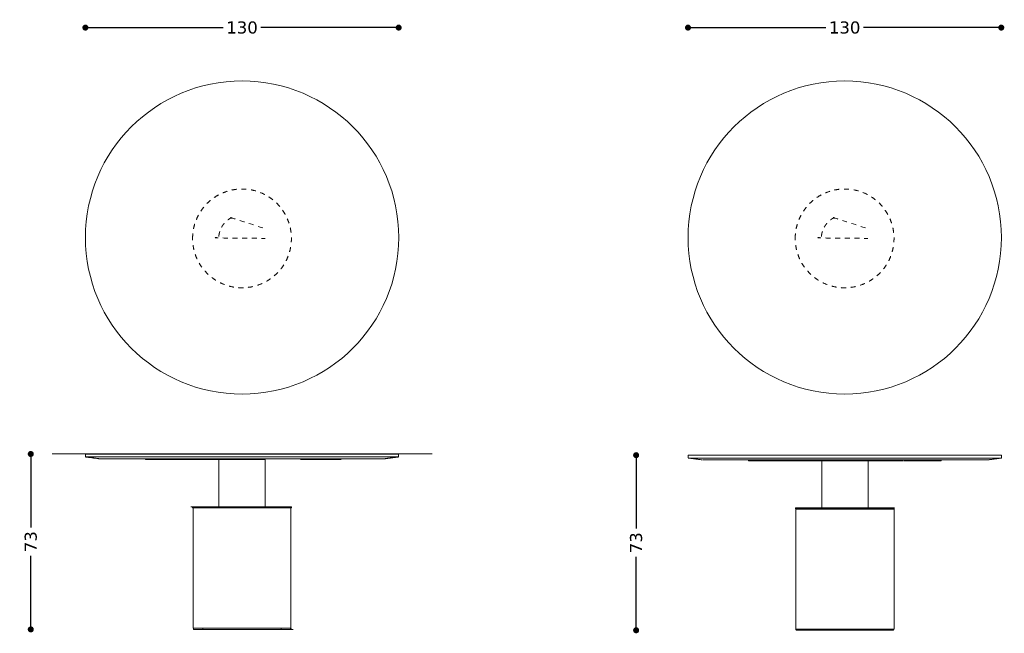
# Model space of a CAD drawing. Header units: centimetres. Extents: x 33 to 944, y 61 to 316.
# Tile 1 of 2: x 33 to 441, y 61 to 316. Entities that reach past the tile are written whole.
import ezdxf

# ---------------------------------------------------------------- set-up
doc = ezdxf.new("R2010")
doc.units = ezdxf.units.CM
doc.header["$MEASUREMENT"] = 0
doc.linetypes.add('Nascosto', pattern=[4, 2, -2])
doc.layers.add('Make2D$Nascosto$Curve', color=7, linetype='Nascosto', true_color=0x8c8c8c)
doc.layers.add('Make2D$Visibile$Curve', color=7, linetype='Continuous', true_color=0x000000)
doc.layers.add('Make2D$Visibile$CurveSilhouetteScena', color=7, linetype='Continuous', lineweight=50, true_color=0x000000)
doc.styles.get("Standard").update_dxf_attribs({"font": 'verdana.ttf'})
doc.dimstyles.new('MDF', dxfattribs={"dimtxt": 5, "dimasz": 2.5, "dimexe": 0.18, "dimexo": 0.0625, "dimgap": 2, "dimtad": 0, "dimdec": 0, "dimrnd": 1, "dimzin": 0, "dimdsep": 46, "dimtxsty": 'Standard', "dimblk": 'DOT', "dimcen": 0.09, "dimse1": 1, "dimse2": 1, "dimclrd": 1, "dimclrt": 1, "dimadec": 0, "dimazin": 0, "dimtfac": 1, "dimtdec": 0, "dimtofl": 0, "dimtmove": 0, "dimatfit": 3, "dimldrblk": 'DOTBLANK', "dimfxl": 1, "dimtolj": 1, "dimtzin": 0, "dimarcsym": 0})

# ---------------------------------------------------------------- blocks, each defined once
blk = doc.blocks.new('_Dot')
at = {"color": 0, "linetype": 'ByBlock', "lineweight": -2}
blk.add_line((-0.5, 0), (-1, 0), dxfattribs=at)
at = {"color": 0, "linetype": 'ByBlock', "const_width": 0.5}
blk.add_lwpolyline([(-0.25, 0, 1), (0.25, 0, 1)], format="xyb", close=True, dxfattribs=at)
blk = doc.blocks.new('*D17')
at = {"color": 1, "lineweight": -2, "transparency": 16777216}
for p, q in [((37.14, 132.78), (37.14, 104.74)), ((37.14, 64.98), (37.14, 93.03))]:
    blk.add_line(p, q, dxfattribs=at)
at = {"layer": 'Defpoints', "color": 0, "transparency": 16777216}
for p in [(59.84, 135.28), (37.14, 62.48), (104.59, 62.48)]:
    blk.add_point(p, dxfattribs=at)
at = {"color": 1, "lineweight": -2, "transparency": 16777216, "xscale": 2.5, "yscale": 2.5, "zscale": 2.5}
for p, rotation in [((37.14, 135.28), 90), ((37.14, 62.48), 270)]:
    blk.add_blockref('_Dot', p, dxfattribs=dict(at, rotation=rotation))
at = {"color": 1, "lineweight": 9, "transparency": 16777216, "insert": (37.14, 98.88), "char_height": 5, "attachment_point": 5, "rotation": 90}
blk.add_mtext('\\A1;73', dxfattribs=at)
blk = doc.blocks.new('_DotBlank')
at = {"color": 0, "linetype": 'ByBlock', "lineweight": -2}
blk.add_line((-0.5, 0), (-1, 0), dxfattribs=at)
blk.add_circle((0, 0), 0.5, dxfattribs=at)
blk = doc.blocks.new('*D18')
at = {"color": 1, "lineweight": -2, "transparency": 16777216}
for p, q in [((62.29, 312.28), (116.93, 312.28)), ((187.29, 312.28), (132.66, 312.28))]:
    blk.add_line(p, q, dxfattribs=at)
at = {"layer": 'Defpoints', "color": 0, "transparency": 16777216}
for p in [(189.79, 312.28), (59.79, 134.08), (189.79, 134.08)]:
    blk.add_point(p, dxfattribs=at)
at = {"color": 1, "lineweight": -2, "transparency": 16777216, "xscale": 2.5, "yscale": 2.5, "zscale": 2.5, "rotation": 180}
blk.add_blockref('_Dot', (59.79, 312.28), dxfattribs=at)
at = {"color": 1, "lineweight": -2, "transparency": 16777216, "xscale": 2.5, "yscale": 2.5, "zscale": 2.5}
blk.add_blockref('_Dot', (189.79, 312.28), dxfattribs=at)
at = {"color": 1, "lineweight": 9, "transparency": 16777216, "insert": (124.79, 312.28), "char_height": 5, "attachment_point": 5}
blk.add_mtext('\\A1;130', dxfattribs=at)
blk = doc.blocks.new('*D19')
at = {"color": 1, "lineweight": -2, "transparency": 16777216}
for p, q in [((288.33, 132.29), (288.33, 104.3)), ((288.33, 64.59), (288.33, 92.59))]:
    blk.add_line(p, q, dxfattribs=at)
at = {"layer": 'Defpoints', "color": 0, "transparency": 16777216}
for p in [(310.02, 134.79), (288.33, 62.09), (354.77, 62.09)]:
    blk.add_point(p, dxfattribs=at)
at = {"color": 1, "lineweight": -2, "transparency": 16777216, "xscale": 2.5, "yscale": 2.5, "zscale": 2.5}
for p, rotation in [((288.33, 134.79), 90), ((288.33, 62.09), 270)]:
    blk.add_blockref('_Dot', p, dxfattribs=dict(at, rotation=rotation))
at = {"color": 1, "lineweight": 9, "transparency": 16777216, "insert": (288.33, 98.44), "char_height": 5, "attachment_point": 5, "rotation": 90}
blk.add_mtext('\\A1;73', dxfattribs=at)
blk = doc.blocks.new('*D22')
at = {"color": 1, "lineweight": -2, "transparency": 16777216}
for p, q in [((312.35, 312.28), (366.99, 312.28)), ((437.35, 312.28), (382.72, 312.28))]:
    blk.add_line(p, q, dxfattribs=at)
at = {"layer": 'Defpoints', "color": 0, "transparency": 16777216}
for p in [(439.85, 312.28), (309.85, 134.08), (439.85, 134.08)]:
    blk.add_point(p, dxfattribs=at)
at = {"color": 1, "lineweight": -2, "transparency": 16777216, "xscale": 2.5, "yscale": 2.5, "zscale": 2.5, "rotation": 180}
blk.add_blockref('_Dot', (309.85, 312.28), dxfattribs=at)
at = {"color": 1, "lineweight": -2, "transparency": 16777216, "xscale": 2.5, "yscale": 2.5, "zscale": 2.5}
blk.add_blockref('_Dot', (439.85, 312.28), dxfattribs=at)
at = {"color": 1, "lineweight": 9, "transparency": 16777216, "insert": (374.85, 312.28), "char_height": 5, "attachment_point": 5}
blk.add_mtext('\\A1;130', dxfattribs=at)

msp = doc.modelspace()

# ---------------------------------------------------------------- linework, layer by layer
at = {"lineweight": 9}
for p, q in [((189.69, 135.23), (189.74, 135.28)), ((189.69, 134.08), (189.69, 135.23)), ((439.97, 134.74), (439.97, 133.59)), ((104.49, 112.98), (104.29, 112.98)), ((104.59, 62.48), (144.99, 62.48))]:
    msp.add_line(p, q, dxfattribs=at)
for centre in [(124.81, 225.14), (374.88, 225.14)]:
    msp.add_circle(centre, 65, dxfattribs=at)
at = {"layer": 'Make2D$Nascosto$Curve', "color": 0, "lineweight": 9}
for points, weights, knots in [([(104.28, 224.78), (104.28, 183.78), (145.28, 183.78), (145.28, 224.78), (145.28, 265.78), (104.28, 265.78), (104.28, 224.78)], [1, 0.333333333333, 0.333333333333, 1, 0.333333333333, 0.333333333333, 1], [0, 0, 0, 0, 1230, 1230, 1230, 2460, 2460, 2460, 2460]), ([(354.34, 224.78), (354.34, 183.78), (395.34, 183.78), (395.34, 224.78), (395.34, 265.78), (354.34, 265.78), (354.34, 224.78)], [1, 0.333333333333, 0.333333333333, 1, 0.333333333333, 0.333333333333, 1], [0, 0, 0, 0, 1230, 1230, 1230, 2460, 2460, 2460, 2460]), ([(133.38, 229.17), (130.95, 233.93), (125.71, 236.09), (120.4, 233.38), (116.71, 231.5), (115.13, 228.06), (115.13, 224.78), (115.13, 205.48), (134.43, 205.48), (134.43, 224.78)], [0.687762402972, 0.513547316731, 0.460566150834, 0.528818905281, 0.589632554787, 0.746692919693, 1, 0.333333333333, 0.333333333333, 1], [0, 0, 0, 0, 0.21322, 0.21322, 0.21322, 220.210419, 220.210419, 220.210419, 220.710419, 220.710419, 220.710419, 220.710419]), ([(383.44, 229.17), (381.02, 233.93), (375.77, 236.09), (370.46, 233.38), (366.77, 231.5), (365.19, 228.06), (365.19, 224.78), (365.19, 205.48), (384.49, 205.48), (384.49, 224.78)], [0.687762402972, 0.513547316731, 0.460566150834, 0.528818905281, 0.589632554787, 0.746692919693, 1, 0.333333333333, 0.333333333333, 1], [0, 0, 0, 0, 0.21322, 0.21322, 0.21322, 220.210419, 220.210419, 220.210419, 220.710419, 220.710419, 220.710419, 220.710419])]:
    msp.add_rational_spline(points, weights, degree=3, knots=knots, dxfattribs=at)
at = {"layer": 'Make2D$Nascosto$Curve', "color": 0, "linetype": 'ByBlock', "lineweight": 9}
for points, weights, knots in [([(134.44, 132.98), (134.44, 132.98), (132.66, 132.98), (128.53, 132.98), (132.38, 132.98), (134.04, 132.98), (134.04, 132.98)], [1, 0.733952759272, 0.574077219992, 0.520373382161, 0.577908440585, 0.737127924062, 1], [0, 0, 0, 0, 0.1995354, 0.1995354, 0.1995354, 0.3966895, 0.3966895, 0.3966895, 0.3966895]), ([(384.62, 112.49), (388.79, 112.49), (391.42, 112.49), (391.42, 112.49), (391.41, 112.47), (391.39, 112.46), (391.37, 112.44)], [0.630268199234, 0.543422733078, 0.5, 0.5, 0.5, 0.5, 0.5], [0, 0, 0, 0, 0.1276069, 0.1276069, 0.1276069, 0.8347137, 0.8347137, 0.8347137, 0.8347137]), ([(141.19, 62.98), (141.19, 62.98), (141.19, 62.98), (141.19, 62.98), (141.19, 62.98), (141.19, 62.98), (141.19, 62.98), (141.19, 62.98), (141.19, 62.98), (141.19, 62.98), (137.02, 62.98), (130.73, 62.98), (124.79, 62.98), (124.84, 62.98), (124.89, 62.98), (124.94, 62.98)], [0.551917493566, 0.55191588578, 0.551914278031, 0.55191267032, 0.541581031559, 0.541582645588, 0.541584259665, 0.548212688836, 0.548211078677, 0.548209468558, 0.61913590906, 0.769836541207, 1, 0.997429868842, 0.994869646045, 0.992319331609], [0, 0, 0, 0, 0.0000037, 0.0000037, 0.0000037, 0.0097633, 0.0097633, 0.0097633, 0.0097672, 0.0097672, 0.0097672, 0.1823898, 0.1823898, 0.1823898, 0.1843174, 0.1843174, 0.1843174, 0.1843174]), ([(144.67, 62.98), (144.67, 62.98), (144.33, 62.98), (143.69, 62.98), (144.01, 62.98), (144.17, 62.98), (144.17, 62.98), (144.17, 62.98), (144.01, 62.98), (143.69, 62.98), (144.35, 62.98), (144.69, 62.98), (144.69, 62.98)], [0.5, 0.5, 0.504193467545, 0.512580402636, 0.502070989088, 0.5, 0.5, 0.5, 0.502070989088, 0.506212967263, 0.504298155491, 0.5, 0.5], [0, 0, 0, 0, 0.039655, 0.039655, 0.039655, 0.067523, 0.067523, 0.067523, 64.860435, 64.860435, 64.860435, 64.900582, 64.900582, 64.900582, 64.900582]), ([(391.37, 62.54), (391.39, 62.52), (391.41, 62.51), (391.42, 62.49), (391.42, 62.49), (391.34, 62.49), (391.17, 62.49)], [0.5, 0.5, 0.5, 0.5, 0.5, 0.501274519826, 0.503823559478], [0, 0, 0, 0, 0.707107, 0.707107, 0.707107, 43.8626, 43.8626, 43.8626, 43.8626])]:
    msp.add_rational_spline(points, weights, degree=3, knots=knots, dxfattribs=at)
for points, weights, degree in [([(375.37, 132.79), (383.49, 132.79), (392.05, 132.79), (399.57, 132.79)], [0.990099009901, 0.824497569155, 0.700862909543, 0.619195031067], 3), ([(400.37, 132.79), (409.43, 132.79), (414.97, 132.79), (414.97, 132.79)], [0.611620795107, 0.537206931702, 0.5, 0.5], 3), ([(108.59, 62.48), (108.59, 62.98), (108.39, 62.98)], [1, 0.707106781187, 1], 2), ([(140.99, 62.48), (140.99, 62.98), (141.19, 62.98)], [1, 0.707106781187, 1], 2), ([(144.99, 62.98), (144.99, 62.98), (144.55, 62.98), (143.69, 62.98)], [0.5, 0.5, 0.50554396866, 0.516631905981], 3), ([(375.97, 62.49), (380.31, 62.49), (384.22, 62.49), (384.22, 62.49)], [0.90243902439, 0.634146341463, 0.5, 0.5], 3), ([(384.62, 62.49), (386.43, 62.49), (387.99, 62.49), (389.17, 62.49)], [0.630268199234, 0.589521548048, 0.558333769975, 0.536704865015], 3)]:
    msp.add_rational_spline(points, weights, degree=degree, dxfattribs=at)
for points in [[(358.57, 112.44), (358.55, 112.47), (358.52, 112.49)], [(358.52, 62.49), (358.55, 62.52), (358.57, 62.54)]]:
    msp.add_open_spline(points, degree=2, dxfattribs=at)
at = {"layer": 'Make2D$Visibile$Curve', "color": 0, "linetype": 'ByBlock', "lineweight": 9}
for points, weights, knots in [([(59.79, 135.23), (59.79, 135.23), (97.79, 135.23), (133.3, 135.23), (162.44, 135.23), (189.79, 135.23), (189.79, 135.23)], [0.502158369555, 0.478818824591, 0.64476603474, 1, 0.688567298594, 0.522620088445, 0.502158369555], [-5978.118697, -5978.118697, -5978.118697, -5978.118697, -3900, -3900, -3900, -2078.118697, -2078.118697, -2078.118697, -2078.118697]), ([(104.59, 62.98), (105.82, 62.98), (115.38, 62.98), (124.79, 62.98), (134.2, 62.98), (143.76, 62.98), (144.99, 62.98)], [0.501235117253, 0.516978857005, 0.68323381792, 1, 0.68323237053, 0.51697733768, 0.50123490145], [-0.2375746, -0.2375746, -0.2375746, -0.2375746, 0, 0, 0, 0.2375757, 0.2375757, 0.2375757, 0.2375757])]:
    msp.add_rational_spline(points, weights, degree=3, knots=knots, dxfattribs=at)
for points in [[(189.74, 135.28), (189.77, 135.26), (189.79, 135.23)], [(65.79, 133.28), (62.79, 133.68), (59.79, 134.08)], [(395.37, 112.44), (395.37, 87.49), (395.37, 62.54)]]:
    msp.add_open_spline(points, degree=2, dxfattribs=at)
for points, weights in [([(133.3, 134.08), (97.79, 134.08), (59.79, 134.08), (59.79, 134.08)], [1, 0.64476603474, 0.478818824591, 0.502158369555]), ([(189.79, 134.08), (189.79, 134.08), (162.44, 134.08), (133.3, 134.08)], [0.502158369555, 0.522620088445, 0.688567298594, 1]), ([(150.05, 132.98), (149.74, 132.98), (149.42, 132.98), (149.1, 132.98)], [0.655930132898, 0.659636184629, 0.663408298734, 0.667246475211]), ([(315.97, 132.79), (315.97, 132.79), (323.07, 132.79), (334.97, 132.79)], [0.5, 0.5, 0.531986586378, 0.595959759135]), ([(334.97, 132.79), (346.95, 132.79), (361.38, 132.79), (374.97, 132.79)], [0.595959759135, 0.678015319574, 0.812695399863, 1]), ([(374.97, 132.79), (388.57, 132.79), (402.99, 132.79), (414.97, 132.79)], [1, 0.812695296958, 0.678015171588, 0.595959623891]), ([(115.14, 113.38), (121.3, 113.38), (128.28, 113.38), (134.44, 113.38)], [0.531271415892, 0.489576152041, 0.489576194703, 0.531271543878]), ([(354.47, 112.49), (354.47, 112.49), (354.52, 112.49), (354.62, 112.49)], [1, 0.96191611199, 0.926007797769, 0.892275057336]), ([(354.62, 112.49), (358.58, 112.49), (391.37, 112.49), (395.32, 112.49)], [0.892275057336, 0.369244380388, 0.369241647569, 0.892266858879]), ([(104.49, 62.98), (104.49, 62.98), (104.52, 62.98), (104.59, 62.98)], [0.5, 0.5, 0.500411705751, 0.501235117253]), ([(374.97, 62.54), (364.77, 62.54), (354.57, 62.54), (354.57, 62.54)], [1, 0.666666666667, 0.5, 0.5]), ([(354.62, 62.49), (354.62, 62.49), (354.67, 62.49), (354.77, 62.49)], [0.5, 0.5, 0.500616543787, 0.501849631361]), ([(354.77, 62.49), (356.26, 62.49), (365.7, 62.49), (374.97, 62.49)], [0.501849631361, 0.520890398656, 0.686940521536, 1]), ([(395.37, 62.54), (395.37, 62.54), (385.17, 62.54), (374.97, 62.54)], [0.5, 0.5, 0.666666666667, 1]), ([(374.97, 62.49), (384.25, 62.49), (393.69, 62.49), (395.17, 62.49)], [1, 0.686940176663, 0.520890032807, 0.501849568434])]:
    msp.add_rational_spline(points, weights, degree=3, dxfattribs=at)
at = {"layer": 'Make2D$Visibile$CurveSilhouetteScena', "color": 0, "linetype": 'ByBlock', "lineweight": 9}
for points, weights, knots in [([(189.74, 135.28), (189.74, 135.28), (162.41, 135.28), (133.29, 135.28), (97.81, 135.28), (59.84, 135.28), (59.84, 135.28), (59.84, 135.28), (97.81, 135.28), (133.29, 135.28), (162.41, 135.28), (189.74, 135.28), (189.74, 135.28), (189.74, 135.28), (162.41, 135.28), (133.29, 135.28), (97.81, 135.28), (59.84, 135.28), (59.84, 135.28), (59.84, 135.28), (97.81, 135.28), (133.29, 135.28), (162.41, 135.28), (189.74, 135.28), (189.74, 135.28)], [0.502158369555, 0.522620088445, 0.688567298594, 1, 0.64476603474, 0.478818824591, 0.502158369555, 0.478818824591, 0.64476603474, 1, 0.688567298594, 0.522620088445, 0.502158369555, 0.522620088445, 0.688567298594, 1, 0.64476603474, 0.478818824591, 0.502158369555, 0.478818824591, 0.64476603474, 1, 0.688567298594, 0.522620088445, 0.502158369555], [0, 0, 0, 0, 0.233575, 0.233575, 0.233575, 0.5, 0.5, 0.5, 2078.618697, 2078.618697, 2078.618697, 3900.5, 3900.5, 3900.5, 5722.381303, 5722.381303, 5722.381303, 7800.5, 7800.5, 7800.5, 7800.766425, 7800.766425, 7800.766425, 7801, 7801, 7801, 7801]), ([(164.79, 133.28), (155.1, 133.28), (143.69, 133.28), (132.51, 133.28), (116.71, 133.28), (99.15, 133.28), (84.79, 133.28), (72.76, 133.28), (65.79, 133.28), (65.79, 133.28), (65.79, 133.28), (72.76, 133.28), (84.79, 133.28)], [0.634534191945, 0.717750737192, 0.839572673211, 1, 0.787321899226, 0.642491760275, 0.565509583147, 0.513909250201, 0.492792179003, 0.502158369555, 0.492792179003, 0.513909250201, 0.565509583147], [0, 0, 0, 0, 0.12032, 0.12032, 0.12032, 0.279829, 0.279829, 0.279829, 834.231636, 834.231636, 834.231636, 1668.183444, 1668.183444, 1668.183444, 1668.183444]), ([(84.79, 132.98), (84.79, 132.98), (90.29, 132.98), (99.53, 132.98), (90.29, 132.98), (84.79, 132.98), (84.79, 132.98)], [0.502158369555, 0.492020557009, 0.517595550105, 0.578883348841, 0.517595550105, 0.492020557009, 0.502158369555], [0, 0, 0, 0, 555.480549, 555.480549, 555.480549, 1110.961099, 1110.961099, 1110.961099, 1110.961099]), ([(99.53, 132.98), (99.84, 132.98), (100.16, 132.98), (100.48, 132.98), (105.01, 132.98), (110.01, 132.98), (115.14, 132.98), (110.01, 132.98), (105.01, 132.98), (100.48, 132.98)], [0.578883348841, 0.581203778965, 0.583575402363, 0.585998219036, 0.622829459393, 0.671491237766, 0.731983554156, 0.671491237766, 0.622829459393, 0.585998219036], [0, 0, 0, 0, 21.031165, 21.031165, 21.031165, 340.743299, 340.743299, 340.743299, 660.455432, 660.455432, 660.455432, 660.455432]), ([(115.14, 132.98), (119.39, 132.98), (123.58, 132.98), (127.59, 132.98), (128.41, 132.98), (129.22, 132.98), (130.02, 132.98), (131.48, 132.98), (132.96, 132.98), (134.44, 132.98), (139.5, 132.98), (144.52, 132.98), (149.1, 132.98), (144.52, 132.98), (139.5, 132.98), (134.44, 132.98)], [0.731983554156, 0.790892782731, 0.861021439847, 0.942369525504, 0.960991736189, 0.980201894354, 1, 0.964480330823, 0.930853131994, 0.899118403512, 0.805281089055, 0.727990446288, 0.667246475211, 0.727990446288, 0.805281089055, 0.899118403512], [0, 0, 0, 0, 311.345247, 311.345247, 311.345247, 311.360095, 311.360095, 311.360095, 311.386735, 311.386735, 311.386735, 311.465507, 311.465507, 311.465507, 311.544279, 311.544279, 311.544279, 311.544279]), ([(150.05, 132.98), (159.08, 132.98), (164.79, 132.98), (164.79, 132.98), (164.79, 133.08), (164.79, 133.18), (164.79, 133.28), (164.79, 133.18), (164.79, 133.08), (164.79, 132.98), (164.79, 132.98), (159.08, 132.98), (150.05, 132.98)], [0.655930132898, 0.564206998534, 0.512949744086, 0.502158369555, 0.502158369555, 0.502158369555, 0.502158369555, 0.502158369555, 0.502158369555, 0.502158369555, 0.512949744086, 0.564206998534, 0.655930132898], [0, 0, 0, 0, 0.123186, 0.123186, 0.123186, 3.123186, 3.123186, 3.123186, 6.123186, 6.123186, 6.123186, 6.246371, 6.246371, 6.246371, 6.246371]), ([(183.79, 133.28), (183.79, 133.28), (176.57, 133.28), (164.79, 133.28), (176.57, 133.28), (183.79, 133.28), (183.79, 133.28)], [0.502158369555, 0.51207970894, 0.55620498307, 0.634534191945, 0.55620498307, 0.51207970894, 0.502158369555], [0, 0, 0, 0, 0.113254, 0.113254, 0.113254, 0.2265081, 0.2265081, 0.2265081, 0.2265081]), ([(439.97, 133.59), (439.97, 133.59), (407.47, 133.59), (374.97, 133.59), (342.47, 133.59), (309.97, 133.59), (309.97, 133.59), (311.97, 133.32), (313.97, 133.06), (315.97, 132.79), (313.97, 133.06), (311.97, 133.32), (309.97, 133.59)], [0.5, 0.5, 0.666666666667, 1, 0.666666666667, 0.5, 0.5, 0.5, 0.5, 0.5, 0.5, 0.5, 0.5], [0, 0, 0, 0, 1950, 1950, 1950, 3900, 3900, 3900, 3960.530984, 3960.530984, 3960.530984, 4021.061968, 4021.061968, 4021.061968, 4021.061968]), ([(309.97, 134.74), (309.97, 134.36), (309.97, 133.97), (309.97, 133.59), (309.97, 133.97), (309.97, 134.36), (309.97, 134.74), (309.97, 134.74), (342.47, 134.74), (374.97, 134.74), (407.47, 134.74), (439.97, 134.74), (439.97, 134.74), (439.96, 134.76), (439.94, 134.77), (439.92, 134.79), (439.94, 134.77), (439.96, 134.76), (439.97, 134.74), (439.97, 134.36), (439.97, 133.97), (439.97, 133.59), (439.97, 133.97), (439.97, 134.36), (439.97, 134.74)], [0.5, 0.5, 0.5, 0.5, 0.5, 0.5, 0.5, 0.5, 0.666666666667, 1, 0.666666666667, 0.5, 0.5, 0.5, 0.5, 0.5, 0.5, 0.5, 0.5, 0.5, 0.5, 0.5, 0.5, 0.5, 0.5], [0, 0, 0, 0, 11.5, 11.5, 11.5, 23, 23, 23, 1973, 1973, 1973, 3923, 3923, 3923, 3923.707107, 3923.707107, 3923.707107, 3924.414214, 3924.414214, 3924.414214, 3935.914214, 3935.914214, 3935.914214, 3947.414214, 3947.414214, 3947.414214, 3947.414214]), ([(310.02, 134.79), (310.02, 134.79), (342.5, 134.79), (374.97, 134.79), (407.45, 134.79), (439.92, 134.79), (439.92, 134.79), (439.92, 134.79), (407.45, 134.79), (374.97, 134.79), (342.5, 134.79), (310.02, 134.79), (310.02, 134.79), (310.01, 134.77), (309.99, 134.76), (309.97, 134.74), (309.99, 134.76), (310.01, 134.77), (310.02, 134.79)], [0.5, 0.5, 0.666666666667, 1, 0.666666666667, 0.5, 0.5, 0.5, 0.666666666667, 1, 0.666666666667, 0.5, 0.5, 0.5, 0.5, 0.5, 0.5, 0.5, 0.5], [0, 0, 0, 0, 1950, 1950, 1950, 3900, 3900, 3900, 5850, 5850, 5850, 7800, 7800, 7800, 7800.707107, 7800.707107, 7800.707107, 7801.414214, 7801.414214, 7801.414214, 7801.414214]), ([(334.97, 132.49), (334.97, 132.49), (340.48, 132.49), (349.5, 132.49), (340.48, 132.49), (334.97, 132.49), (334.97, 132.49)], [0.5, 0.5, 0.536981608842, 0.610944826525, 0.536981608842, 0.5, 0.5], [0, 0, 0, 0, 0.1177629, 0.1177629, 0.1177629, 0.2355258, 0.2355258, 0.2355258, 0.2355258]), ([(349.5, 132.49), (349.81, 132.49), (350.13, 132.49), (350.45, 132.49), (355.06, 132.49), (360.14, 132.49), (365.32, 132.49), (360.14, 132.49), (355.06, 132.49), (350.45, 132.49)], [0.610944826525, 0.613868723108, 0.616850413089, 0.619889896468, 0.667579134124, 0.729495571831, 0.80563920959, 0.729495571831, 0.667579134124, 0.619889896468], [0, 0, 0, 0, 0.0046554, 0.0046554, 0.0046554, 0.0776978, 0.0776978, 0.0776978, 0.1507403, 0.1507403, 0.1507403, 0.1507403]), ([(365.32, 132.49), (368.6, 132.49), (371.84, 132.49), (374.97, 132.49), (378.11, 132.49), (381.35, 132.49), (384.62, 132.49), (389.81, 132.49), (394.89, 132.49), (399.5, 132.49), (394.89, 132.49), (389.81, 132.49), (384.62, 132.49)], [0.80563920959, 0.862494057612, 0.927280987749, 1, 0.927280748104, 0.862493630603, 0.805638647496, 0.729495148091, 0.667578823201, 0.619889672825, 0.667578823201, 0.729495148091, 0.805638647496], [0, 0, 0, 0, 0.0545393, 0.0545393, 0.0545393, 0.1090787, 0.1090787, 0.1090787, 0.1821211, 0.1821211, 0.1821211, 0.2551635, 0.2551635, 0.2551635, 0.2551635]), ([(399.5, 132.49), (399.82, 132.49), (400.13, 132.49), (400.45, 132.49), (409.46, 132.49), (414.97, 132.49), (414.97, 132.49), (414.97, 132.49), (409.46, 132.49), (400.45, 132.49)], [0.619889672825, 0.61685021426, 0.613868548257, 0.610944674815, 0.536981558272, 0.5, 0.5, 0.5, 0.536981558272, 0.610944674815], [0, 0, 0, 0, 0.0046553, 0.0046553, 0.0046553, 0.1224182, 0.1224182, 0.1224182, 0.240181, 0.240181, 0.240181, 0.240181]), ([(433.97, 132.79), (433.97, 132.79), (426.88, 132.79), (414.97, 132.79), (426.88, 132.79), (433.97, 132.79), (433.97, 132.79), (435.97, 133.06), (437.97, 133.32), (439.97, 133.59), (437.97, 133.32), (435.97, 133.06), (433.97, 132.79)], [0.5, 0.5, 0.531986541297, 0.595959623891, 0.531986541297, 0.5, 0.5, 0.5, 0.5, 0.5, 0.5, 0.5, 0.5], [0, 0, 0, 0, 854.267487, 854.267487, 854.267487, 1708.534974, 1708.534974, 1708.534974, 1769.065958, 1769.065958, 1769.065958, 1829.596942, 1829.596942, 1829.596942, 1829.596942]), ([(115.14, 113.38), (107.53, 113.38), (104.29, 113.38), (104.29, 113.38), (104.29, 113.25), (104.29, 113.12), (104.29, 112.98), (104.29, 113.12), (104.29, 113.25), (104.29, 113.38), (104.29, 113.38), (107.53, 113.38), (115.14, 113.38)], [0.531271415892, 0.593785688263, 0.750028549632, 1, 1, 1, 1, 1, 1, 1, 0.750028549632, 0.593785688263, 0.531271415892], [0, 0, 0, 0, 0.187479, 0.187479, 0.187479, 4.187479, 4.187479, 4.187479, 8.187479, 8.187479, 8.187479, 8.374957, 8.374957, 8.374957, 8.374957]), ([(104.29, 112.98), (104.29, 112.98), (104.35, 112.98), (104.49, 112.98), (104.35, 112.98), (104.29, 112.98), (104.29, 112.98)], [1, 0.956374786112, 0.915604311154, 0.877688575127, 0.915604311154, 0.956374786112, 1], [0, 0, 0, 0, 80.48852, 80.48852, 80.48852, 160.977039, 160.977039, 160.977039, 160.977039]), ([(104.49, 112.98), (108.92, 112.98), (140.67, 112.98), (145.09, 112.98), (145.23, 112.98), (145.29, 112.98), (145.29, 112.98), (145.29, 112.98), (145.23, 112.98), (145.09, 112.98)], [0.877688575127, 0.374100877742, 0.374103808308, 0.877697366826, 0.915610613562, 0.956378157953, 1, 0.956378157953, 0.915610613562, 0.877697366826], [0, 0, 0, 0, 1069.029182, 1069.029182, 1069.029182, 1149.51148, 1149.51148, 1149.51148, 1229.993779, 1229.993779, 1229.993779, 1229.993779]), ([(145.29, 113.38), (145.29, 113.38), (142.05, 113.38), (134.44, 113.38), (142.05, 113.38), (145.29, 113.38), (145.29, 113.38)], [1, 0.750028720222, 0.593785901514, 0.531271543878, 0.593785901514, 0.750028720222, 1], [0, 0, 0, 0, 0.1874785, 0.1874785, 0.1874785, 0.3749569, 0.3749569, 0.3749569, 0.3749569]), ([(145.09, 62.98), (145.09, 62.98), (145.06, 62.98), (144.99, 62.98), (145.06, 62.98), (145.09, 62.98), (145.09, 62.98), (145.09, 79.65), (145.09, 96.32), (145.09, 112.98), (145.09, 96.32), (145.09, 79.65), (145.09, 62.98)], [0.5, 0.5, 0.500411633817, 0.50123490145, 0.500411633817, 0.5, 0.5, 0.5, 0.5, 0.5, 0.5, 0.5, 0.5], [0, 0, 0, 0, 0.012424, 0.012424, 0.012424, 0.024849, 0.024849, 0.024849, 500.024849, 500.024849, 500.024849, 1000.024849, 1000.024849, 1000.024849, 1000.024849]), ([(384.62, 112.89), (378.46, 112.89), (371.48, 112.89), (365.32, 112.89), (357.71, 112.89), (354.47, 112.89), (354.47, 112.89), (354.47, 112.89), (357.71, 112.89), (365.32, 112.89)], [0.531271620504, 0.489576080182, 0.489576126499, 0.531271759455, 0.593786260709, 0.750029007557, 1, 0.750029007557, 0.593786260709, 0.531271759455], [0, 0, 0, 0, 0.1250434, 0.1250434, 0.1250434, 0.3125216, 0.3125216, 0.3125216, 0.4999999, 0.4999999, 0.4999999, 0.4999999]), ([(354.57, 112.44), (354.57, 112.44), (364.77, 112.44), (374.97, 112.44), (385.17, 112.44), (395.37, 112.44), (395.37, 112.44), (395.36, 112.46), (395.34, 112.47), (395.32, 112.49), (395.34, 112.47), (395.36, 112.46), (395.37, 112.44)], [0.5, 0.5, 0.666666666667, 1, 0.666666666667, 0.5, 0.5, 0.5, 0.5, 0.5, 0.5, 0.5, 0.5], [0, 0, 0, 0, 612, 612, 612, 1224, 1224, 1224, 1224.706575, 1224.706575, 1224.706575, 1225.413151, 1225.413151, 1225.413151, 1225.413151]), ([(395.47, 112.89), (395.47, 112.89), (392.24, 112.89), (384.62, 112.89), (392.24, 112.89), (395.47, 112.89), (395.47, 112.89)], [1, 0.750028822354, 0.593786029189, 0.531271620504, 0.593786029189, 0.750028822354, 1], [0, 0, 0, 0, 0.1874784, 0.1874784, 0.1874784, 0.3749568, 0.3749568, 0.3749568, 0.3749568]), ([(395.47, 112.49), (395.47, 112.49), (395.43, 112.49), (395.32, 112.49), (395.43, 112.49), (395.47, 112.49), (395.47, 112.49), (395.47, 112.62), (395.47, 112.76), (395.47, 112.89), (395.47, 112.76), (395.47, 112.62), (395.47, 112.49)], [1, 0.961913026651, 0.926001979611, 0.892266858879, 0.926001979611, 0.961913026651, 1, 1, 1, 1, 1, 1, 1], [0, 0, 0, 0, 0.028565, 0.028565, 0.028565, 0.05713, 0.05713, 0.05713, 4.05713, 4.05713, 4.05713, 8.05713, 8.05713, 8.05713, 8.05713]), ([(144.99, 62.48), (144.99, 62.48), (134.89, 62.48), (124.79, 62.48), (114.69, 62.48), (104.59, 62.48), (104.59, 62.48), (104.59, 62.48), (114.69, 62.48), (124.79, 62.48), (134.89, 62.48), (144.99, 62.48), (144.99, 62.48), (144.99, 62.65), (144.99, 62.82), (144.99, 62.98), (144.99, 62.82), (144.99, 62.65), (144.99, 62.48)], [0.5, 0.5, 0.666666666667, 1, 0.666666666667, 0.5, 0.5, 0.5, 0.666666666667, 1, 0.666666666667, 0.5, 0.5, 0.5, 0.5, 0.5, 0.5, 0.5, 0.5], [0, 0, 0, 0, 0.25, 0.25, 0.25, 0.5, 0.5, 0.5, 0.75, 0.75, 0.75, 1, 1, 1, 6, 6, 6, 11, 11, 11, 11]), ([(354.77, 62.09), (354.77, 62.09), (364.87, 62.09), (374.97, 62.09), (385.07, 62.09), (395.17, 62.09), (395.17, 62.09), (395.17, 62.22), (395.17, 62.36), (395.17, 62.49), (395.17, 62.36), (395.17, 62.22), (395.17, 62.09), (395.17, 62.09), (385.07, 62.09), (374.97, 62.09), (364.87, 62.09), (354.77, 62.09), (354.77, 62.09)], [0.5, 0.5, 0.666666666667, 1, 0.666666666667, 0.5, 0.5, 0.5, 0.5, 0.5, 0.5, 0.5, 0.5, 0.5, 0.666666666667, 1, 0.666666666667, 0.5, 0.5], [0, 0, 0, 0, 606, 606, 606, 1212, 1212, 1212, 1216, 1216, 1216, 1220, 1220, 1220, 1826, 1826, 1826, 2432, 2432, 2432, 2432]), ([(395.32, 62.49), (395.32, 62.49), (395.27, 62.49), (395.17, 62.49), (395.27, 62.49), (395.32, 62.49), (395.32, 62.49), (395.34, 62.51), (395.36, 62.52), (395.37, 62.54), (395.36, 62.52), (395.34, 62.51), (395.32, 62.49)], [0.5, 0.5, 0.500616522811, 0.501849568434, 0.500616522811, 0.5, 0.5, 0.5, 0.5, 0.5, 0.5, 0.5, 0.5], [0, 0, 0, 0, 0.015205, 0.015205, 0.015205, 0.03041, 0.03041, 0.03041, 0.737517, 0.737517, 0.737517, 1.444624, 1.444624, 1.444624, 1.444624])]:
    msp.add_rational_spline(points, weights, degree=3, knots=knots, dxfattribs=at)
for points, knots in [([(59.84, 135.28), (59.82, 135.26), (59.79, 135.23), (59.79, 134.66), (59.79, 134.08), (59.79, 134.66), (59.79, 135.23), (59.82, 135.26), (59.84, 135.28)], [0, 0, 0, 0.707107, 0.707107, 12.207107, 12.207107, 23.707107, 23.707107, 24.414214, 24.414214, 24.414214]), ([(183.79, 133.28), (186.79, 133.68), (189.79, 134.08), (189.79, 134.66), (189.79, 135.23), (189.79, 134.66), (189.79, 134.08), (186.79, 133.68), (183.79, 133.28)], [0, 0, 0, 60.530984, 60.530984, 72.030984, 72.030984, 83.530984, 83.530984, 144.061968, 144.061968, 144.061968]), ([(84.79, 133.28), (84.79, 133.13), (84.79, 132.98), (84.79, 133.13), (84.79, 133.28)], [0, 0, 0, 3, 3, 6, 6, 6]), ([(115.14, 132.98), (115.14, 123.18), (115.14, 113.38), (115.14, 123.18), (115.14, 132.98)], [0, 0, 0, 196, 196, 392, 392, 392]), ([(134.44, 113.38), (134.44, 123.18), (134.44, 132.98), (134.44, 123.18), (134.44, 113.38)], [0, 0, 0, 196, 196, 392, 392, 392]), ([(334.97, 132.79), (334.97, 132.64), (334.97, 132.49), (334.97, 132.64), (334.97, 132.79)], [0, 0, 0, 3, 3, 6, 6, 6]), ([(365.32, 132.49), (365.32, 122.69), (365.32, 112.89), (365.32, 122.69), (365.32, 132.49)], [0, 0, 0, 196, 196, 392, 392, 392]), ([(384.62, 112.89), (384.62, 122.69), (384.62, 132.49), (384.62, 122.69), (384.62, 112.89)], [0, 0, 0, 196, 196, 392, 392, 392]), ([(414.97, 132.49), (414.97, 132.64), (414.97, 132.79), (414.97, 132.64), (414.97, 132.49)], [0, 0, 0, 3, 3, 6, 6, 6]), ([(104.49, 112.98), (104.49, 87.98), (104.49, 62.98), (104.49, 87.98), (104.49, 112.98)], [0, 0, 0, 500, 500, 1000, 1000, 1000]), ([(145.29, 112.98), (145.29, 113.18), (145.29, 113.38), (145.29, 113.18), (145.29, 112.98)], [0, 0, 0, 4, 4, 8, 8, 8]), ([(354.47, 112.89), (354.47, 112.69), (354.47, 112.49), (354.47, 112.69), (354.47, 112.89)], [0, 0, 0, 4, 4, 8, 8, 8]), ([(354.62, 112.49), (354.6, 112.47), (354.57, 112.44), (354.6, 112.47), (354.62, 112.49)], [0, 0, 0, 0.707107, 0.707107, 1.414214, 1.414214, 1.414214]), ([(354.57, 112.44), (354.57, 87.49), (354.57, 62.54), (354.6, 62.52), (354.62, 62.49), (354.6, 62.52), (354.57, 62.54), (354.57, 87.49), (354.57, 112.44)], [0, 0, 0, 499, 499, 499.707107, 499.707107, 500.414214, 500.414214, 999.414214, 999.414214, 999.414214]), ([(104.59, 62.98), (104.59, 62.73), (104.59, 62.48), (104.59, 62.73), (104.59, 62.98)], [0, 0, 0, 5, 5, 10, 10, 10]), ([(354.77, 62.49), (354.77, 62.29), (354.77, 62.09), (354.77, 62.29), (354.77, 62.49)], [0, 0, 0, 4, 4, 8, 8, 8])]:
    msp.add_open_spline(points, degree=2, knots=knots, dxfattribs=at)
for points in [[(189.74, 135.28), (189.77, 135.26), (189.79, 135.23)], [(65.79, 133.28), (62.79, 133.68), (59.79, 134.08)], [(395.37, 112.44), (395.37, 87.49), (395.37, 62.54)]]:
    msp.add_open_spline(points, degree=2, dxfattribs=at)
for points, weights in [([(315.97, 132.79), (315.97, 132.79), (323.07, 132.79), (334.97, 132.79)], [0.5, 0.5, 0.531986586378, 0.595959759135]), ([(354.47, 112.49), (354.47, 112.49), (354.52, 112.49), (354.62, 112.49)], [1, 0.96191611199, 0.926007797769, 0.892275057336]), ([(104.49, 62.98), (104.49, 62.98), (104.52, 62.98), (104.59, 62.98)], [0.5, 0.5, 0.500411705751, 0.501235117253]), ([(354.62, 62.49), (354.62, 62.49), (354.67, 62.49), (354.77, 62.49)], [0.5, 0.5, 0.500616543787, 0.501849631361])]:
    msp.add_rational_spline(points, weights, degree=3, dxfattribs=at)

# ---------------------------------------------------------------- dimensions: what is measured, and where the dimension line sits
at = {"lineweight": 9}
for base, p1, p2, picture, middle in [((189.79, 312.28), (59.79, 134.08), (189.79, 134.08), '*D18', (124.79, 312.28)), ((439.85, 312.28), (309.85, 134.08), (439.85, 134.08), '*D22', (374.85, 312.28))]:
    dim = msp.add_linear_dim(base=base, p1=p1, p2=p2, dimstyle='MDF', dxfattribs=at)
    dim.commit()
    dim.dimension.update_dxf_attribs({"geometry": picture, "text_midpoint": middle})
for base, p1, p2, picture, middle in [((37.14, 62.48), (59.84, 135.28), (104.59, 62.48), '*D17', (37.14, 98.88)), ((288.33, 62.09), (310.02, 134.79), (354.77, 62.09), '*D19', (288.33, 98.44))]:
    dim = msp.add_linear_dim(base=base, p1=p1, p2=p2, angle=90, dimstyle='MDF', dxfattribs=at)
    dim.commit()
    dim.dimension.update_dxf_attribs({"geometry": picture, "text_midpoint": middle})

doc.saveas('drawing.dxf')
